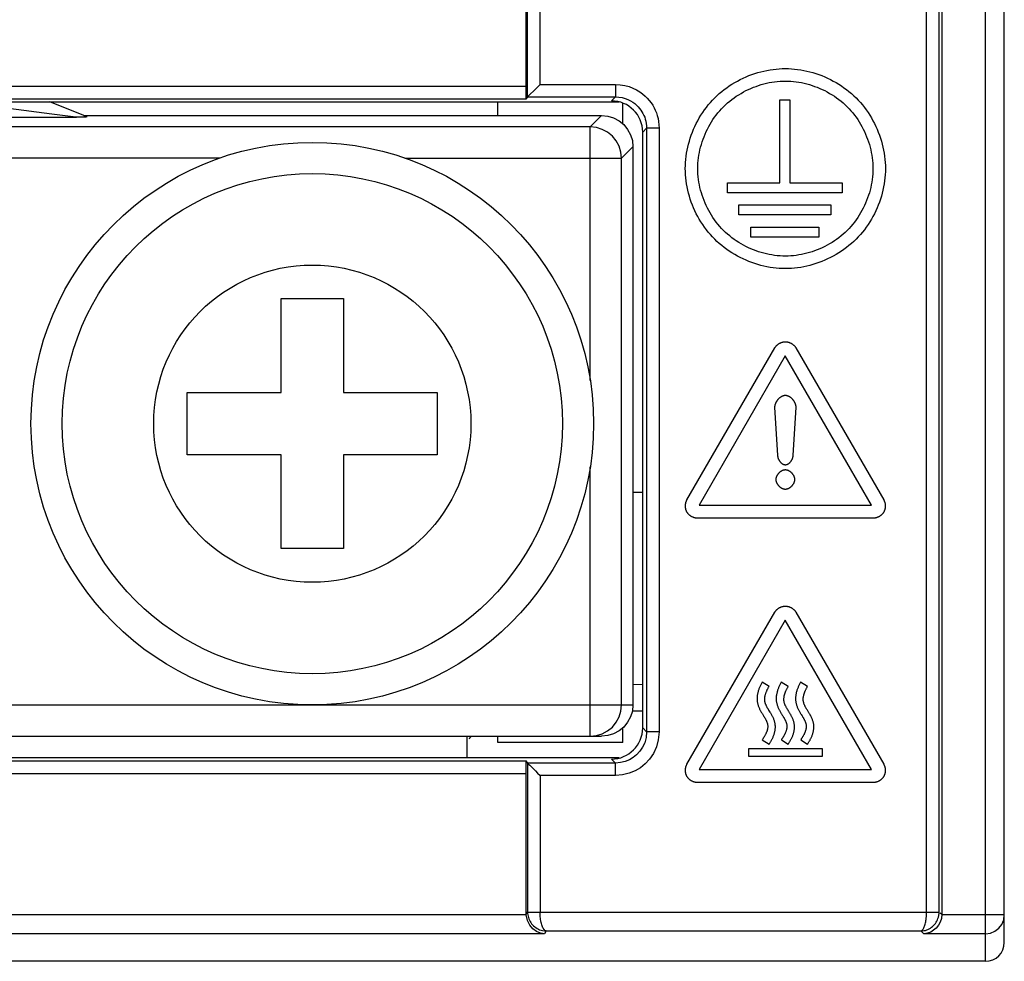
# Model space of a CAD drawing. Header units: millimetres. Extents: x -245 to 2192, y -983 to -162.
# Tile 21 of 48: x 1439 to 1455, y -551 to -536. Entities that reach past the tile are written whole.
import ezdxf

# ---------------------------------------------------------------- set-up
doc = ezdxf.new("R2010")
doc.units = ezdxf.units.MM
doc.header["$LTSCALE"] = 30.734
doc.layers.get('0').update_dxf_attribs({"linetype": 'CONTINUOUS'})
doc.layers.add('00_COMPONENTS', color=7, linetype='CONTINUOUS')
doc.layers.add('3_ALL_AXES', color=7, linetype='CONTINUOUS')

msp = doc.modelspace()

# ---------------------------------------------------------------- linework, layer by layer
at = {"color": 7, "linetype": 'Continuous'}
for p, q in [((1454.595, -551.353), (1454.595, -381.353)), ((1454.895, -551.053), (1454.895, -381.653)), ((1453.653, -550.569), (1453.653, -414.844)), ((1453.853, -550.564), (1453.853, -414.844)), ((1453.895, -414.801), (1453.895, -550.612)), ((1447.269, -537.525), (1447.269, -531.534)), ((1447.468, -537.325), (1447.468, -531.534)), ((1447.247, -537.36), (1447.247, -533.734)), ((1447.247, -537.36), (1428.952, -537.36)), ((1447.286, -537.508), (1447.394, -537.4)), ((1447.468, -537.325), (1448.674, -537.325)), ((1448.674, -537.325), (1448.674, -537.525)), ((1447.242, -537.56), (1428.952, -537.56)), ((1447.269, -537.525), (1447.242, -537.56)), ((1447.269, -537.525), (1448.674, -537.525)), ((1448.61, -537.588), (1448.674, -537.525)), ((1428.997, -537.606), (1448.734, -537.606)), ((1446.795, -537.823), (1446.795, -537.606)), ((1448.795, -537.959), (1448.795, -537.624)), ((1451.305, -537.573), (1451.465, -537.573)), ((1451.305, -538.898), (1451.305, -537.573)), ((1451.465, -537.573), (1451.465, -538.898)), ((1449.11, -538.088), (1449.173, -538.025)), ((1449.373, -538.025), (1449.173, -538.025)), ((1449.173, -538.025), (1449.173, -547.682)), ((1449.373, -538.025), (1449.373, -547.682)), ((1449.11, -547.619), (1449.11, -538.088)), ((1450.468, -538.898), (1451.305, -538.898)), ((1450.468, -539.058), (1450.468, -538.898)), ((1451.465, -538.898), (1452.301, -538.898)), ((1452.301, -538.898), (1452.301, -539.058)), ((1452.301, -539.058), (1450.468, -539.058)), ((1450.65, -539.254), (1452.119, -539.254)), ((1450.65, -539.414), (1450.65, -539.254)), ((1452.119, -539.254), (1452.119, -539.414)), ((1452.119, -539.414), (1450.65, -539.414)), ((1450.84, -539.61), (1451.929, -539.61)), ((1450.84, -539.77), (1450.84, -539.61)), ((1451.929, -539.61), (1451.929, -539.77)), ((1451.929, -539.77), (1450.84, -539.77)), ((1449.819, -543.972), (1451.223, -541.54)), ((1451.392, -541.666), (1450.013, -544.055)), ((1452.772, -544.055), (1451.392, -541.666)), ((1451.562, -541.54), (1452.966, -543.972)), ((1451.273, -543.257), (1451.224, -542.494)), ((1451.561, -542.494), (1451.512, -543.257)), ((1450.013, -544.055), (1452.772, -544.055)), ((1452.797, -544.265), (1449.988, -544.265)), ((1449.819, -548.202), (1451.223, -545.769)), ((1451.392, -545.895), (1450.013, -548.285)), ((1452.772, -548.285), (1451.392, -545.895)), ((1451.562, -545.769), (1452.966, -548.202)), ((1451.133, -546.956), (1451.021, -546.888)), ((1451.439, -546.956), (1451.328, -546.888)), ((1451.749, -546.956), (1451.637, -546.888)), ((1451.449, -547.358), (1451.444, -547.352)), ((1448.795, -547.852), (1448.795, -547.616)), ((1449.173, -547.682), (1449.11, -547.619)), ((1446.795, -547.852), (1446.795, -547.752)), ((1449.373, -547.682), (1449.173, -547.682)), ((1448.795, -547.852), (1446.795, -547.852)), ((1450.806, -547.947), (1451.979, -547.947)), ((1450.806, -548.076), (1450.806, -547.947)), ((1451.023, -547.81), (1451.131, -547.881)), ((1451.329, -547.81), (1451.438, -547.881)), ((1451.639, -547.81), (1451.747, -547.881)), ((1451.979, -547.947), (1451.979, -548.076)), ((1448.734, -548.101), (1428.997, -548.101)), ((1448.674, -548.182), (1448.61, -548.119)), ((1451.979, -548.076), (1450.806, -548.076)), ((1428.952, -548.147), (1447.242, -548.147)), ((1447.242, -548.147), (1447.269, -548.182)), ((1448.674, -548.182), (1447.269, -548.182)), ((1447.269, -548.182), (1447.269, -550.564)), ((1448.674, -548.382), (1448.674, -548.182)), ((1428.952, -548.347), (1447.247, -548.347)), ((1447.247, -550.612), (1447.247, -548.347)), ((1448.674, -548.382), (1447.468, -548.382)), ((1447.468, -548.382), (1447.468, -550.569)), ((1450.013, -548.285), (1452.772, -548.285)), ((1452.797, -548.494), (1449.988, -548.494)), ((1447.247, -550.612), (1411.695, -550.612)), ((1447.269, -550.564), (1447.247, -550.599)), ((1447.269, -550.564), (1447.276, -550.565)), ((1447.468, -550.569), (1453.653, -550.569)), ((1453.844, -550.565), (1453.853, -550.564)), ((1453.87, -550.579), (1453.895, -550.6)), ((1454.895, -550.612), (1453.895, -550.612)), ((1447.54, -550.912), (1411.41, -550.912)), ((1447.566, -550.868), (1447.54, -550.912)), ((1447.566, -550.868), (1453.558, -550.868)), ((1453.558, -550.868), (1453.61, -550.912)), ((1453.665, -550.904), (1453.61, -550.912)), ((1454.595, -550.912), (1453.61, -550.912)), ((1454.595, -551.353), (1402.884, -551.353))]:
    msp.add_line(p, q, dxfattribs=at)
for points in [[(1449.792, -538.672), (1449.793, -538.623), (1449.796, -538.574), (1449.8, -538.524), (1449.805, -538.475), (1449.813, -538.426), (1449.822, -538.377), (1449.832, -538.328), (1449.844, -538.28), (1449.857, -538.231), (1449.872, -538.183), (1449.888, -538.136), (1449.906, -538.089), (1449.925, -538.042), (1449.946, -537.996), (1449.968, -537.95), (1449.991, -537.906), (1450.016, -537.862), (1450.042, -537.818), (1450.07, -537.776), (1450.099, -537.734), (1450.129, -537.693), (1450.16, -537.654), (1450.193, -537.615), (1450.227, -537.578), (1450.262, -537.541), (1450.298, -537.506), (1450.336, -537.472), (1450.374, -537.44), (1450.414, -537.408), (1450.455, -537.378), (1450.496, -537.349), (1450.539, -537.322), (1450.582, -537.296), (1450.626, -537.271), (1450.671, -537.247), (1450.717, -537.225), (1450.763, -537.205), (1450.809, -537.185), (1450.857, -537.168), (1450.904, -537.151), (1450.952, -537.136), (1451, -537.123), (1451.049, -537.111), (1451.098, -537.101), (1451.147, -537.092), (1451.196, -537.085), (1451.245, -537.079), (1451.294, -537.075), (1451.343, -537.073), (1451.392, -537.072)], [(1451.392, -537.072), (1451.442, -537.073), (1451.491, -537.075), (1451.54, -537.079), (1451.589, -537.085), (1451.638, -537.092), (1451.687, -537.101), (1451.736, -537.111), (1451.785, -537.123), (1451.833, -537.136), (1451.881, -537.151), (1451.928, -537.168), (1451.976, -537.185), (1452.022, -537.205), (1452.068, -537.225), (1452.114, -537.247), (1452.159, -537.271), (1452.203, -537.296), (1452.246, -537.322), (1452.289, -537.349), (1452.33, -537.378), (1452.371, -537.408), (1452.41, -537.44), (1452.449, -537.472), (1452.487, -537.506), (1452.523, -537.541), (1452.558, -537.578), (1452.592, -537.615), (1452.625, -537.654), (1452.656, -537.693), (1452.686, -537.734), (1452.715, -537.776), (1452.743, -537.818), (1452.769, -537.862), (1452.794, -537.906), (1452.817, -537.95), (1452.839, -537.996), (1452.86, -538.042), (1452.879, -538.089), (1452.897, -538.136), (1452.913, -538.183), (1452.928, -538.231), (1452.941, -538.28), (1452.953, -538.328), (1452.963, -538.377), (1452.972, -538.426), (1452.979, -538.475), (1452.985, -538.524), (1452.989, -538.574), (1452.992, -538.623), (1452.992, -538.672)], [(1447.394, -537.4), (1447.431, -537.364), (1447.468, -537.325)], [(1448.674, -537.325), (1448.751, -537.33), (1448.824, -537.342), (1448.892, -537.36), (1448.954, -537.384), (1449.011, -537.412), (1449.062, -537.443), (1449.108, -537.476), (1449.149, -537.511), (1449.184, -537.547), (1449.216, -537.584), (1449.245, -537.621), (1449.27, -537.659), (1449.292, -537.698), (1449.311, -537.738), (1449.329, -537.779), (1449.343, -537.823), (1449.356, -537.869), (1449.365, -537.918), (1449.371, -537.97), (1449.373, -538.025)], [(1449.992, -538.672), (1449.993, -538.629), (1449.995, -538.586), (1449.999, -538.543), (1450.004, -538.5), (1450.01, -538.457), (1450.018, -538.414), (1450.027, -538.371), (1450.037, -538.329), (1450.049, -538.286), (1450.062, -538.244), (1450.076, -538.203), (1450.092, -538.162), (1450.109, -538.121), (1450.127, -538.08), (1450.146, -538.041), (1450.167, -538.001), (1450.188, -537.963), (1450.211, -537.925), (1450.235, -537.888), (1450.26, -537.851), (1450.287, -537.816), (1450.314, -537.781), (1450.343, -537.747), (1450.373, -537.714), (1450.403, -537.683), (1450.435, -537.652), (1450.468, -537.622), (1450.502, -537.594), (1450.536, -537.566), (1450.572, -537.54), (1450.608, -537.515), (1450.646, -537.49), (1450.684, -537.468), (1450.722, -537.446), (1450.761, -537.425), (1450.801, -537.406), (1450.841, -537.388), (1450.882, -537.371), (1450.924, -537.356), (1450.965, -537.341), (1451.007, -537.328), (1451.049, -537.317), (1451.092, -537.306), (1451.135, -537.297), (1451.178, -537.289), (1451.221, -537.283), (1451.264, -537.278), (1451.307, -537.275), (1451.35, -537.273), (1451.392, -537.272)], [(1451.392, -537.272), (1451.435, -537.273), (1451.478, -537.275), (1451.521, -537.278), (1451.564, -537.283), (1451.607, -537.289), (1451.65, -537.297), (1451.693, -537.306), (1451.736, -537.317), (1451.778, -537.328), (1451.82, -537.341), (1451.861, -537.356), (1451.903, -537.371), (1451.944, -537.388), (1451.984, -537.406), (1452.024, -537.425), (1452.063, -537.446), (1452.101, -537.468), (1452.139, -537.49), (1452.177, -537.515), (1452.213, -537.54), (1452.249, -537.566), (1452.283, -537.594), (1452.317, -537.622), (1452.35, -537.652), (1452.382, -537.683), (1452.412, -537.714), (1452.442, -537.747), (1452.471, -537.781), (1452.498, -537.816), (1452.525, -537.851), (1452.55, -537.888), (1452.574, -537.925), (1452.597, -537.963), (1452.618, -538.001), (1452.639, -538.041), (1452.658, -538.08), (1452.676, -538.121), (1452.693, -538.162), (1452.709, -538.203), (1452.723, -538.244), (1452.736, -538.286), (1452.748, -538.329), (1452.758, -538.371), (1452.767, -538.414), (1452.775, -538.457), (1452.781, -538.5), (1452.786, -538.543), (1452.79, -538.586), (1452.792, -538.629), (1452.792, -538.672)], [(1447.269, -537.525), (1447.273, -537.52), (1447.286, -537.508)], [(1448.674, -537.525), (1448.729, -537.528), (1448.781, -537.537), (1448.829, -537.55), (1448.874, -537.567), (1448.915, -537.587), (1448.951, -537.609), (1448.984, -537.633), (1449.013, -537.658), (1449.039, -537.683), (1449.061, -537.71), (1449.082, -537.736), (1449.099, -537.763), (1449.115, -537.791), (1449.129, -537.82), (1449.142, -537.849), (1449.152, -537.881), (1449.161, -537.913), (1449.167, -537.948), (1449.172, -537.986), (1449.173, -538.025)], [(1451.392, -540.272), (1451.343, -540.271), (1451.294, -540.269), (1451.245, -540.264), (1451.196, -540.259), (1451.147, -540.252), (1451.098, -540.243), (1451.049, -540.232), (1451, -540.221), (1450.952, -540.207), (1450.904, -540.192), (1450.857, -540.176), (1450.809, -540.158), (1450.763, -540.139), (1450.717, -540.118), (1450.671, -540.096), (1450.626, -540.073), (1450.582, -540.048), (1450.539, -540.022), (1450.496, -539.994), (1450.455, -539.966), (1450.414, -539.935), (1450.374, -539.904), (1450.336, -539.871), (1450.298, -539.837), (1450.262, -539.802), (1450.227, -539.766), (1450.193, -539.728), (1450.16, -539.69), (1450.129, -539.65), (1450.099, -539.609), (1450.07, -539.568), (1450.042, -539.525), (1450.016, -539.482), (1449.991, -539.438), (1449.968, -539.393), (1449.946, -539.348), (1449.925, -539.302), (1449.906, -539.255), (1449.888, -539.208), (1449.872, -539.16), (1449.857, -539.112), (1449.844, -539.064), (1449.832, -539.015), (1449.822, -538.966), (1449.813, -538.917), (1449.805, -538.868), (1449.8, -538.819), (1449.796, -538.77), (1449.793, -538.721), (1449.792, -538.672)], [(1451.392, -540.072), (1451.35, -540.071), (1451.307, -540.069), (1451.264, -540.065), (1451.221, -540.06), (1451.178, -540.054), (1451.135, -540.046), (1451.092, -540.037), (1451.049, -540.027), (1451.007, -540.015), (1450.965, -540.002), (1450.924, -539.988), (1450.882, -539.972), (1450.841, -539.956), (1450.801, -539.938), (1450.761, -539.918), (1450.722, -539.898), (1450.684, -539.876), (1450.646, -539.853), (1450.608, -539.829), (1450.572, -539.804), (1450.536, -539.777), (1450.502, -539.75), (1450.468, -539.721), (1450.435, -539.692), (1450.403, -539.661), (1450.373, -539.629), (1450.343, -539.596), (1450.314, -539.563), (1450.287, -539.528), (1450.26, -539.492), (1450.235, -539.456), (1450.211, -539.419), (1450.188, -539.381), (1450.167, -539.342), (1450.146, -539.303), (1450.127, -539.263), (1450.109, -539.223), (1450.092, -539.182), (1450.076, -539.141), (1450.062, -539.099), (1450.049, -539.057), (1450.037, -539.015), (1450.027, -538.972), (1450.018, -538.93), (1450.01, -538.887), (1450.004, -538.844), (1449.999, -538.801), (1449.995, -538.758), (1449.993, -538.715), (1449.992, -538.672)], [(1452.792, -538.672), (1452.792, -538.715), (1452.79, -538.758), (1452.786, -538.801), (1452.781, -538.844), (1452.775, -538.887), (1452.767, -538.93), (1452.758, -538.972), (1452.748, -539.015), (1452.736, -539.057), (1452.723, -539.099), (1452.709, -539.141), (1452.693, -539.182), (1452.676, -539.223), (1452.658, -539.263), (1452.639, -539.303), (1452.618, -539.342), (1452.597, -539.381), (1452.574, -539.419), (1452.55, -539.456), (1452.525, -539.492), (1452.498, -539.528), (1452.471, -539.563), (1452.442, -539.596), (1452.412, -539.629), (1452.382, -539.661), (1452.35, -539.692), (1452.317, -539.721), (1452.283, -539.75), (1452.249, -539.777), (1452.213, -539.804), (1452.177, -539.829), (1452.139, -539.853), (1452.101, -539.876), (1452.063, -539.898), (1452.024, -539.918), (1451.984, -539.938), (1451.944, -539.956), (1451.903, -539.972), (1451.861, -539.988), (1451.82, -540.002), (1451.778, -540.015), (1451.736, -540.027), (1451.693, -540.037), (1451.65, -540.046), (1451.607, -540.054), (1451.564, -540.06), (1451.521, -540.065), (1451.478, -540.069), (1451.435, -540.071), (1451.392, -540.072)], [(1452.992, -538.672), (1452.992, -538.721), (1452.989, -538.77), (1452.985, -538.819), (1452.979, -538.868), (1452.972, -538.917), (1452.963, -538.966), (1452.953, -539.015), (1452.941, -539.064), (1452.928, -539.112), (1452.913, -539.16), (1452.897, -539.208), (1452.879, -539.255), (1452.86, -539.302), (1452.839, -539.348), (1452.817, -539.393), (1452.794, -539.438), (1452.769, -539.482), (1452.743, -539.525), (1452.715, -539.568), (1452.686, -539.609), (1452.656, -539.65), (1452.625, -539.69), (1452.592, -539.728), (1452.558, -539.766), (1452.523, -539.802), (1452.487, -539.837), (1452.449, -539.871), (1452.41, -539.904), (1452.371, -539.935), (1452.33, -539.966), (1452.289, -539.994), (1452.246, -540.022), (1452.203, -540.048), (1452.159, -540.073), (1452.114, -540.096), (1452.068, -540.118), (1452.022, -540.139), (1451.976, -540.158), (1451.928, -540.176), (1451.881, -540.192), (1451.833, -540.207), (1451.785, -540.221), (1451.736, -540.232), (1451.687, -540.243), (1451.638, -540.252), (1451.589, -540.259), (1451.54, -540.264), (1451.491, -540.269), (1451.442, -540.271), (1451.392, -540.272)], [(1451.223, -541.54), (1451.227, -541.534), (1451.23, -541.529), (1451.234, -541.523), (1451.238, -541.518), (1451.243, -541.513), (1451.247, -541.508), (1451.252, -541.503), (1451.256, -541.498), (1451.261, -541.494), (1451.267, -541.489), (1451.272, -541.485), (1451.277, -541.481), (1451.283, -541.477), (1451.289, -541.473), (1451.295, -541.47), (1451.301, -541.466), (1451.307, -541.463), (1451.313, -541.46), (1451.319, -541.457), (1451.326, -541.455), (1451.332, -541.452), (1451.339, -541.45), (1451.345, -541.448), (1451.352, -541.447), (1451.359, -541.445), (1451.365, -541.444), (1451.372, -541.443), (1451.379, -541.443), (1451.386, -541.442), (1451.392, -541.442), (1451.399, -541.442), (1451.406, -541.443), (1451.413, -541.443), (1451.42, -541.444), (1451.426, -541.445), (1451.433, -541.447), (1451.44, -541.448), (1451.446, -541.45), (1451.453, -541.452), (1451.459, -541.455), (1451.466, -541.457), (1451.472, -541.46), (1451.478, -541.463), (1451.484, -541.466), (1451.49, -541.47), (1451.496, -541.473), (1451.502, -541.477), (1451.508, -541.481), (1451.513, -541.485), (1451.518, -541.489), (1451.524, -541.494), (1451.529, -541.498), (1451.533, -541.503), (1451.538, -541.508), (1451.542, -541.513), (1451.547, -541.518), (1451.551, -541.523), (1451.555, -541.529), (1451.558, -541.534), (1451.562, -541.54)], [(1451.224, -542.494), (1451.224, -542.489), (1451.224, -542.485), (1451.225, -542.48), (1451.225, -542.476), (1451.226, -542.471), (1451.227, -542.466), (1451.227, -542.461), (1451.229, -542.457), (1451.23, -542.452), (1451.231, -542.447), (1451.233, -542.443), (1451.234, -542.438), (1451.236, -542.433), (1451.238, -542.428), (1451.24, -542.424), (1451.242, -542.419), (1451.244, -542.414), (1451.246, -542.41), (1451.248, -542.405), (1451.251, -542.401), (1451.254, -542.396), (1451.256, -542.392), (1451.259, -542.387), (1451.262, -542.383), (1451.265, -542.378), (1451.268, -542.374), (1451.271, -542.37), (1451.274, -542.366), (1451.278, -542.362), (1451.281, -542.358), (1451.284, -542.354), (1451.288, -542.35), (1451.292, -542.347), (1451.295, -542.343), (1451.299, -542.34), (1451.303, -542.336), (1451.307, -542.333), (1451.311, -542.33), (1451.314, -542.327), (1451.319, -542.324), (1451.323, -542.321), (1451.327, -542.319), (1451.331, -542.316), (1451.335, -542.314), (1451.339, -542.312), (1451.344, -542.31), (1451.348, -542.308), (1451.352, -542.306), (1451.357, -542.305), (1451.361, -542.303), (1451.366, -542.302), (1451.37, -542.301), (1451.374, -542.3), (1451.379, -542.299), (1451.383, -542.299), (1451.388, -542.299), (1451.392, -542.298)], [(1451.392, -542.298), (1451.397, -542.299), (1451.402, -542.299), (1451.406, -542.299), (1451.411, -542.3), (1451.415, -542.301), (1451.419, -542.302), (1451.424, -542.303), (1451.428, -542.305), (1451.433, -542.306), (1451.437, -542.308), (1451.441, -542.31), (1451.446, -542.312), (1451.45, -542.314), (1451.454, -542.316), (1451.458, -542.319), (1451.462, -542.321), (1451.466, -542.324), (1451.47, -542.327), (1451.474, -542.33), (1451.478, -542.333), (1451.482, -542.336), (1451.486, -542.34), (1451.49, -542.343), (1451.493, -542.347), (1451.497, -542.35), (1451.501, -542.354), (1451.504, -542.358), (1451.507, -542.362), (1451.511, -542.366), (1451.514, -542.37), (1451.517, -542.374), (1451.52, -542.378), (1451.523, -542.383), (1451.526, -542.387), (1451.529, -542.392), (1451.531, -542.396), (1451.534, -542.401), (1451.536, -542.405), (1451.539, -542.41), (1451.541, -542.414), (1451.543, -542.419), (1451.545, -542.424), (1451.547, -542.428), (1451.549, -542.433), (1451.551, -542.438), (1451.552, -542.443), (1451.554, -542.447), (1451.555, -542.452), (1451.556, -542.457), (1451.557, -542.461), (1451.558, -542.466), (1451.559, -542.471), (1451.56, -542.476), (1451.56, -542.48), (1451.561, -542.485), (1451.561, -542.489), (1451.561, -542.494)], [(1451.392, -543.414), (1451.389, -543.414), (1451.386, -543.413), (1451.383, -543.413), (1451.379, -543.412), (1451.376, -543.412), (1451.373, -543.411), (1451.37, -543.41), (1451.367, -543.409), (1451.363, -543.408), (1451.36, -543.406), (1451.357, -543.405), (1451.354, -543.403), (1451.351, -543.402), (1451.348, -543.4), (1451.345, -543.398), (1451.342, -543.396), (1451.34, -543.394), (1451.337, -543.392), (1451.334, -543.389), (1451.331, -543.387), (1451.329, -543.384), (1451.326, -543.382), (1451.323, -543.379), (1451.321, -543.376), (1451.318, -543.374), (1451.316, -543.371), (1451.314, -543.368), (1451.311, -543.365), (1451.309, -543.362), (1451.307, -543.359), (1451.305, -543.355), (1451.303, -543.352), (1451.301, -543.349), (1451.299, -543.346), (1451.297, -543.342), (1451.295, -543.339), (1451.293, -543.335), (1451.291, -543.332), (1451.29, -543.328), (1451.288, -543.325), (1451.287, -543.321), (1451.285, -543.318), (1451.284, -543.314), (1451.282, -543.31), (1451.281, -543.307), (1451.28, -543.303), (1451.279, -543.3), (1451.278, -543.296), (1451.277, -543.292), (1451.276, -543.289), (1451.276, -543.285), (1451.275, -543.282), (1451.274, -543.278), (1451.274, -543.275), (1451.273, -543.271), (1451.273, -543.268), (1451.273, -543.264), (1451.273, -543.261), (1451.273, -543.257)], [(1451.512, -543.257), (1451.512, -543.261), (1451.512, -543.264), (1451.512, -543.268), (1451.512, -543.271), (1451.511, -543.275), (1451.511, -543.278), (1451.51, -543.282), (1451.509, -543.285), (1451.509, -543.289), (1451.508, -543.292), (1451.507, -543.296), (1451.506, -543.3), (1451.505, -543.303), (1451.504, -543.307), (1451.502, -543.31), (1451.501, -543.314), (1451.5, -543.318), (1451.498, -543.321), (1451.497, -543.325), (1451.495, -543.328), (1451.494, -543.332), (1451.492, -543.335), (1451.49, -543.339), (1451.488, -543.342), (1451.486, -543.346), (1451.484, -543.349), (1451.482, -543.352), (1451.48, -543.355), (1451.478, -543.359), (1451.476, -543.362), (1451.474, -543.365), (1451.471, -543.368), (1451.469, -543.371), (1451.466, -543.374), (1451.464, -543.376), (1451.461, -543.379), (1451.459, -543.382), (1451.456, -543.384), (1451.454, -543.387), (1451.451, -543.389), (1451.448, -543.392), (1451.445, -543.394), (1451.443, -543.396), (1451.44, -543.398), (1451.437, -543.4), (1451.434, -543.402), (1451.431, -543.403), (1451.428, -543.405), (1451.425, -543.406), (1451.422, -543.408), (1451.418, -543.409), (1451.415, -543.41), (1451.412, -543.411), (1451.409, -543.412), (1451.406, -543.412), (1451.402, -543.413), (1451.399, -543.413), (1451.396, -543.414), (1451.392, -543.414)], [(1451.392, -543.493), (1451.388, -543.493), (1451.384, -543.493), (1451.38, -543.494), (1451.376, -543.494), (1451.372, -543.495), (1451.368, -543.496), (1451.364, -543.497), (1451.36, -543.498), (1451.356, -543.499), (1451.352, -543.501), (1451.348, -543.502), (1451.344, -543.504), (1451.34, -543.506), (1451.336, -543.508), (1451.332, -543.51), (1451.328, -543.512), (1451.325, -543.514), (1451.321, -543.517), (1451.317, -543.519), (1451.313, -543.522), (1451.31, -543.524), (1451.306, -543.527), (1451.303, -543.53), (1451.299, -543.533), (1451.296, -543.536), (1451.292, -543.539), (1451.289, -543.542), (1451.286, -543.546), (1451.283, -543.549), (1451.28, -543.552), (1451.277, -543.556), (1451.274, -543.559), (1451.271, -543.563), (1451.268, -543.567), (1451.266, -543.57), (1451.263, -543.574), (1451.261, -543.578), (1451.259, -543.582), (1451.256, -543.586), (1451.254, -543.589), (1451.252, -543.593), (1451.251, -543.597), (1451.249, -543.601), (1451.247, -543.605), (1451.246, -543.609), (1451.245, -543.613), (1451.244, -543.617), (1451.243, -543.621), (1451.242, -543.626), (1451.241, -543.63), (1451.24, -543.634), (1451.24, -543.638), (1451.24, -543.642), (1451.24, -543.646)], [(1451.545, -543.646), (1451.545, -543.642), (1451.545, -543.638), (1451.545, -543.634), (1451.544, -543.63), (1451.543, -543.626), (1451.542, -543.621), (1451.541, -543.617), (1451.54, -543.613), (1451.539, -543.609), (1451.538, -543.605), (1451.536, -543.601), (1451.534, -543.597), (1451.532, -543.593), (1451.531, -543.589), (1451.529, -543.586), (1451.526, -543.582), (1451.524, -543.578), (1451.522, -543.574), (1451.519, -543.57), (1451.517, -543.567), (1451.514, -543.563), (1451.511, -543.559), (1451.508, -543.556), (1451.505, -543.552), (1451.502, -543.549), (1451.499, -543.546), (1451.496, -543.542), (1451.493, -543.539), (1451.489, -543.536), (1451.486, -543.533), (1451.482, -543.53), (1451.479, -543.527), (1451.475, -543.524), (1451.472, -543.522), (1451.468, -543.519), (1451.464, -543.517), (1451.46, -543.514), (1451.456, -543.512), (1451.453, -543.51), (1451.449, -543.508), (1451.445, -543.506), (1451.441, -543.504), (1451.437, -543.502), (1451.433, -543.501), (1451.429, -543.499), (1451.425, -543.498), (1451.421, -543.497), (1451.417, -543.496), (1451.413, -543.495), (1451.409, -543.494), (1451.405, -543.494), (1451.401, -543.493), (1451.396, -543.493), (1451.392, -543.493)], [(1451.24, -543.646), (1451.24, -543.65), (1451.24, -543.654), (1451.24, -543.658), (1451.241, -543.662), (1451.242, -543.666), (1451.243, -543.67), (1451.244, -543.674), (1451.245, -543.678), (1451.246, -543.682), (1451.247, -543.686), (1451.249, -543.69), (1451.251, -543.694), (1451.252, -543.698), (1451.254, -543.702), (1451.256, -543.706), (1451.259, -543.71), (1451.261, -543.714), (1451.263, -543.717), (1451.266, -543.721), (1451.268, -543.725), (1451.271, -543.728), (1451.274, -543.732), (1451.277, -543.736), (1451.28, -543.739), (1451.283, -543.742), (1451.286, -543.746), (1451.289, -543.749), (1451.292, -543.752), (1451.296, -543.755), (1451.299, -543.758), (1451.303, -543.761), (1451.306, -543.764), (1451.31, -543.767), (1451.313, -543.77), (1451.317, -543.772), (1451.321, -543.775), (1451.325, -543.777), (1451.328, -543.78), (1451.332, -543.782), (1451.336, -543.784), (1451.34, -543.786), (1451.344, -543.788), (1451.348, -543.789), (1451.352, -543.791), (1451.356, -543.792), (1451.36, -543.793), (1451.364, -543.795), (1451.368, -543.796), (1451.372, -543.796), (1451.376, -543.797), (1451.38, -543.798), (1451.384, -543.798), (1451.388, -543.798), (1451.392, -543.798)], [(1451.392, -543.798), (1451.396, -543.798), (1451.401, -543.798), (1451.405, -543.798), (1451.409, -543.797), (1451.413, -543.796), (1451.417, -543.796), (1451.421, -543.795), (1451.425, -543.793), (1451.429, -543.792), (1451.433, -543.791), (1451.437, -543.789), (1451.441, -543.788), (1451.445, -543.786), (1451.449, -543.784), (1451.453, -543.782), (1451.456, -543.78), (1451.46, -543.777), (1451.464, -543.775), (1451.468, -543.772), (1451.472, -543.77), (1451.475, -543.767), (1451.479, -543.764), (1451.482, -543.761), (1451.486, -543.758), (1451.489, -543.755), (1451.493, -543.752), (1451.496, -543.749), (1451.499, -543.746), (1451.502, -543.742), (1451.505, -543.739), (1451.508, -543.736), (1451.511, -543.732), (1451.514, -543.728), (1451.517, -543.725), (1451.519, -543.721), (1451.522, -543.717), (1451.524, -543.714), (1451.526, -543.71), (1451.529, -543.706), (1451.531, -543.702), (1451.532, -543.698), (1451.534, -543.694), (1451.536, -543.69), (1451.538, -543.686), (1451.539, -543.682), (1451.54, -543.678), (1451.541, -543.674), (1451.542, -543.67), (1451.543, -543.666), (1451.544, -543.662), (1451.545, -543.658), (1451.545, -543.654), (1451.545, -543.65), (1451.545, -543.646)], [(1449.988, -544.265), (1449.982, -544.265), (1449.975, -544.264), (1449.968, -544.264), (1449.962, -544.263), (1449.955, -544.262), (1449.949, -544.26), (1449.942, -544.259), (1449.936, -544.257), (1449.929, -544.255), (1449.923, -544.253), (1449.917, -544.25), (1449.91, -544.248), (1449.904, -544.245), (1449.898, -544.242), (1449.892, -544.238), (1449.886, -544.235), (1449.88, -544.231), (1449.875, -544.227), (1449.869, -544.223), (1449.864, -544.219), (1449.858, -544.214), (1449.853, -544.21), (1449.848, -544.205), (1449.843, -544.2), (1449.839, -544.195), (1449.834, -544.19), (1449.83, -544.184), (1449.826, -544.179), (1449.823, -544.173), (1449.819, -544.167), (1449.816, -544.161), (1449.813, -544.155), (1449.81, -544.149), (1449.807, -544.143), (1449.805, -544.136), (1449.803, -544.13), (1449.801, -544.123), (1449.799, -544.116), (1449.798, -544.11), (1449.797, -544.103), (1449.796, -544.096), (1449.795, -544.089), (1449.794, -544.082), (1449.794, -544.076), (1449.794, -544.069), (1449.794, -544.062), (1449.795, -544.055), (1449.795, -544.048), (1449.796, -544.041), (1449.797, -544.035), (1449.798, -544.028), (1449.8, -544.021), (1449.801, -544.015), (1449.803, -544.008), (1449.805, -544.002), (1449.808, -543.996), (1449.81, -543.99), (1449.813, -543.984), (1449.816, -543.978), (1449.819, -543.972)], [(1452.966, -543.972), (1452.969, -543.978), (1452.972, -543.984), (1452.975, -543.99), (1452.977, -543.996), (1452.98, -544.002), (1452.982, -544.008), (1452.984, -544.015), (1452.985, -544.021), (1452.987, -544.028), (1452.988, -544.035), (1452.989, -544.041), (1452.99, -544.048), (1452.99, -544.055), (1452.991, -544.062), (1452.991, -544.069), (1452.991, -544.076), (1452.991, -544.082), (1452.99, -544.089), (1452.989, -544.096), (1452.988, -544.103), (1452.987, -544.11), (1452.986, -544.116), (1452.984, -544.123), (1452.982, -544.13), (1452.98, -544.136), (1452.978, -544.143), (1452.975, -544.149), (1452.972, -544.155), (1452.969, -544.161), (1452.966, -544.167), (1452.962, -544.173), (1452.959, -544.179), (1452.955, -544.184), (1452.951, -544.19), (1452.946, -544.195), (1452.942, -544.2), (1452.937, -544.205), (1452.932, -544.21), (1452.927, -544.214), (1452.921, -544.219), (1452.916, -544.223), (1452.91, -544.227), (1452.905, -544.231), (1452.899, -544.235), (1452.893, -544.238), (1452.887, -544.242), (1452.881, -544.245), (1452.875, -544.248), (1452.868, -544.25), (1452.862, -544.253), (1452.856, -544.255), (1452.849, -544.257), (1452.843, -544.259), (1452.836, -544.26), (1452.83, -544.262), (1452.823, -544.263), (1452.817, -544.264), (1452.81, -544.264), (1452.804, -544.265), (1452.797, -544.265)], [(1451.223, -545.769), (1451.227, -545.763), (1451.23, -545.758), (1451.234, -545.753), (1451.238, -545.747), (1451.243, -545.742), (1451.247, -545.737), (1451.252, -545.732), (1451.256, -545.728), (1451.261, -545.723), (1451.267, -545.719), (1451.272, -545.714), (1451.277, -545.71), (1451.283, -545.706), (1451.289, -545.703), (1451.295, -545.699), (1451.301, -545.696), (1451.307, -545.693), (1451.313, -545.69), (1451.319, -545.687), (1451.326, -545.684), (1451.332, -545.682), (1451.339, -545.68), (1451.345, -545.678), (1451.352, -545.676), (1451.359, -545.675), (1451.365, -545.674), (1451.372, -545.673), (1451.379, -545.672), (1451.386, -545.672), (1451.392, -545.671), (1451.399, -545.672), (1451.406, -545.672), (1451.413, -545.673), (1451.42, -545.674), (1451.426, -545.675), (1451.433, -545.676), (1451.44, -545.678), (1451.446, -545.68), (1451.453, -545.682), (1451.459, -545.684), (1451.466, -545.687), (1451.472, -545.69), (1451.478, -545.693), (1451.484, -545.696), (1451.49, -545.699), (1451.496, -545.703), (1451.502, -545.706), (1451.508, -545.71), (1451.513, -545.714), (1451.518, -545.719), (1451.524, -545.723), (1451.529, -545.728), (1451.533, -545.732), (1451.538, -545.737), (1451.542, -545.742), (1451.547, -545.747), (1451.551, -545.753), (1451.555, -545.758), (1451.558, -545.763), (1451.562, -545.769)], [(1451.021, -546.888), (1451.016, -546.898), (1451.01, -546.908), (1451.004, -546.919), (1450.999, -546.929), (1450.993, -546.94), (1450.988, -546.951), (1450.983, -546.961), (1450.979, -546.972), (1450.974, -546.983), (1450.97, -546.995), (1450.966, -547.006), (1450.962, -547.017), (1450.959, -547.029), (1450.955, -547.04), (1450.952, -547.052), (1450.95, -547.063), (1450.947, -547.075), (1450.945, -547.086), (1450.943, -547.098), (1450.942, -547.11), (1450.941, -547.121), (1450.94, -547.133), (1450.939, -547.145), (1450.939, -547.156), (1450.94, -547.168), (1450.941, -547.179), (1450.942, -547.191), (1450.943, -547.202), (1450.945, -547.213), (1450.947, -547.224), (1450.95, -547.235), (1450.953, -547.245), (1450.956, -547.256), (1450.96, -547.267), (1450.964, -547.277), (1450.968, -547.287), (1450.972, -547.298), (1450.977, -547.308), (1450.981, -547.318), (1450.986, -547.328), (1450.992, -547.338), (1450.997, -547.348), (1451.002, -547.358), (1451.008, -547.368), (1451.014, -547.378), (1451.02, -547.387), (1451.025, -547.397), (1451.031, -547.406), (1451.045, -547.429)], [(1451.148, -547.368), (1451.129, -547.338), (1451.125, -547.331), (1451.121, -547.324), (1451.117, -547.317), (1451.112, -547.31), (1451.108, -547.303), (1451.104, -547.296), (1451.1, -547.289), (1451.096, -547.282), (1451.093, -547.274), (1451.089, -547.267), (1451.086, -547.26), (1451.083, -547.252), (1451.08, -547.245), (1451.077, -547.238), (1451.074, -547.23), (1451.072, -547.222), (1451.07, -547.215), (1451.068, -547.207), (1451.066, -547.2), (1451.065, -547.192), (1451.064, -547.184), (1451.063, -547.176), (1451.063, -547.168), (1451.063, -547.16), (1451.063, -547.152), (1451.063, -547.143), (1451.064, -547.135), (1451.065, -547.127), (1451.066, -547.119), (1451.068, -547.111), (1451.07, -547.103), (1451.072, -547.095), (1451.074, -547.086), (1451.076, -547.078), (1451.079, -547.07), (1451.081, -547.062), (1451.084, -547.054), (1451.087, -547.046), (1451.09, -547.038), (1451.094, -547.03), (1451.097, -547.023), (1451.101, -547.015), (1451.104, -547.007), (1451.108, -547), (1451.112, -546.992), (1451.116, -546.985), (1451.12, -546.977), (1451.124, -546.97), (1451.128, -546.963), (1451.133, -546.956)], [(1451.328, -546.888), (1451.322, -546.898), (1451.316, -546.908), (1451.311, -546.919), (1451.305, -546.929), (1451.3, -546.94), (1451.295, -546.951), (1451.29, -546.961), (1451.285, -546.972), (1451.281, -546.983), (1451.276, -546.995), (1451.272, -547.006), (1451.268, -547.017), (1451.265, -547.029), (1451.262, -547.04), (1451.259, -547.052), (1451.256, -547.063), (1451.254, -547.075), (1451.251, -547.086), (1451.25, -547.098), (1451.248, -547.11), (1451.247, -547.121), (1451.246, -547.133), (1451.246, -547.145), (1451.246, -547.156), (1451.246, -547.168), (1451.247, -547.179), (1451.248, -547.191), (1451.25, -547.202), (1451.251, -547.213), (1451.254, -547.224), (1451.256, -547.235), (1451.259, -547.245), (1451.263, -547.256), (1451.266, -547.267), (1451.27, -547.277), (1451.274, -547.287), (1451.278, -547.298), (1451.283, -547.308), (1451.288, -547.318), (1451.293, -547.328), (1451.298, -547.338), (1451.303, -547.348), (1451.309, -547.358), (1451.314, -547.368), (1451.32, -547.378), (1451.326, -547.387), (1451.332, -547.397), (1451.338, -547.406), (1451.344, -547.416)], [(1451.444, -547.352), (1451.436, -547.338), (1451.432, -547.331), (1451.427, -547.324), (1451.423, -547.317), (1451.419, -547.31), (1451.415, -547.303), (1451.411, -547.296), (1451.407, -547.289), (1451.403, -547.282), (1451.399, -547.274), (1451.396, -547.267), (1451.392, -547.26), (1451.389, -547.252), (1451.386, -547.245), (1451.383, -547.238), (1451.381, -547.23), (1451.378, -547.222), (1451.376, -547.215), (1451.374, -547.207), (1451.373, -547.2), (1451.371, -547.192), (1451.37, -547.184), (1451.37, -547.176), (1451.369, -547.168), (1451.369, -547.16), (1451.369, -547.152), (1451.37, -547.143), (1451.371, -547.135), (1451.372, -547.127), (1451.373, -547.119), (1451.374, -547.111), (1451.376, -547.103), (1451.378, -547.095), (1451.38, -547.086), (1451.382, -547.078), (1451.385, -547.07), (1451.388, -547.062), (1451.39, -547.054), (1451.394, -547.046), (1451.397, -547.038), (1451.4, -547.03), (1451.403, -547.023), (1451.407, -547.015), (1451.411, -547.007), (1451.415, -547), (1451.418, -546.992), (1451.422, -546.985), (1451.426, -546.977), (1451.431, -546.97), (1451.435, -546.963), (1451.439, -546.956)], [(1451.637, -546.888), (1451.632, -546.898), (1451.626, -546.908), (1451.62, -546.919), (1451.615, -546.929), (1451.609, -546.94), (1451.604, -546.951), (1451.599, -546.961), (1451.595, -546.972), (1451.59, -546.983), (1451.586, -546.995), (1451.582, -547.006), (1451.578, -547.017), (1451.575, -547.029), (1451.571, -547.04), (1451.568, -547.052), (1451.566, -547.063), (1451.563, -547.075), (1451.561, -547.086), (1451.559, -547.098), (1451.558, -547.11), (1451.557, -547.121), (1451.556, -547.133), (1451.555, -547.145), (1451.555, -547.156), (1451.556, -547.168), (1451.557, -547.179), (1451.558, -547.191), (1451.559, -547.202), (1451.561, -547.213), (1451.563, -547.224), (1451.566, -547.235), (1451.569, -547.245), (1451.572, -547.256), (1451.576, -547.267), (1451.58, -547.277), (1451.584, -547.287), (1451.588, -547.298), (1451.593, -547.308), (1451.597, -547.318), (1451.602, -547.328), (1451.608, -547.338), (1451.613, -547.348), (1451.618, -547.358), (1451.624, -547.368), (1451.63, -547.378), (1451.636, -547.387), (1451.641, -547.397), (1451.647, -547.406), (1451.661, -547.429)], [(1451.764, -547.368), (1451.745, -547.338), (1451.741, -547.331), (1451.737, -547.324), (1451.733, -547.317), (1451.728, -547.31), (1451.724, -547.303), (1451.72, -547.296), (1451.716, -547.289), (1451.712, -547.282), (1451.709, -547.274), (1451.705, -547.267), (1451.702, -547.26), (1451.699, -547.252), (1451.696, -547.245), (1451.693, -547.238), (1451.69, -547.23), (1451.688, -547.222), (1451.686, -547.215), (1451.684, -547.207), (1451.682, -547.2), (1451.681, -547.192), (1451.68, -547.184), (1451.679, -547.176), (1451.679, -547.168), (1451.679, -547.16), (1451.679, -547.152), (1451.679, -547.143), (1451.68, -547.135), (1451.681, -547.127), (1451.682, -547.119), (1451.684, -547.111), (1451.686, -547.103), (1451.688, -547.095), (1451.69, -547.086), (1451.692, -547.078), (1451.695, -547.07), (1451.697, -547.062), (1451.7, -547.054), (1451.703, -547.046), (1451.706, -547.038), (1451.71, -547.03), (1451.713, -547.023), (1451.717, -547.015), (1451.72, -547.007), (1451.724, -547), (1451.728, -546.992), (1451.732, -546.985), (1451.736, -546.977), (1451.74, -546.97), (1451.744, -546.963), (1451.749, -546.956)], [(1451.045, -547.429), (1451.049, -547.435), (1451.053, -547.441), (1451.057, -547.448), (1451.061, -547.454), (1451.065, -547.461), (1451.069, -547.468), (1451.073, -547.474), (1451.076, -547.481), (1451.08, -547.488), (1451.083, -547.495), (1451.087, -547.501), (1451.09, -547.508), (1451.093, -547.515), (1451.096, -547.522), (1451.098, -547.529), (1451.101, -547.536), (1451.103, -547.543), (1451.105, -547.55), (1451.106, -547.557), (1451.108, -547.564), (1451.109, -547.572), (1451.11, -547.579), (1451.11, -547.586), (1451.111, -547.593), (1451.111, -547.6), (1451.11, -547.608), (1451.11, -547.615), (1451.109, -547.622), (1451.108, -547.63), (1451.106, -547.637), (1451.105, -547.644), (1451.103, -547.652), (1451.101, -547.659), (1451.099, -547.666), (1451.096, -547.673), (1451.094, -547.681), (1451.091, -547.688), (1451.088, -547.695), (1451.085, -547.702), (1451.082, -547.709), (1451.078, -547.716), (1451.075, -547.723), (1451.071, -547.73), (1451.068, -547.737), (1451.064, -547.744), (1451.06, -547.751), (1451.056, -547.758), (1451.052, -547.765), (1451.048, -547.771), (1451.044, -547.778), (1451.04, -547.784), (1451.035, -547.791), (1451.031, -547.797), (1451.027, -547.804), (1451.023, -547.81)], [(1451.131, -547.881), (1451.137, -547.872), (1451.143, -547.863), (1451.149, -547.854), (1451.154, -547.845), (1451.16, -547.836), (1451.165, -547.826), (1451.171, -547.816), (1451.176, -547.807), (1451.181, -547.797), (1451.186, -547.787), (1451.19, -547.777), (1451.195, -547.767), (1451.199, -547.757), (1451.203, -547.747), (1451.207, -547.736), (1451.211, -547.726), (1451.214, -547.716), (1451.217, -547.705), (1451.22, -547.695), (1451.223, -547.684), (1451.225, -547.674), (1451.227, -547.663), (1451.229, -547.653), (1451.231, -547.642), (1451.232, -547.631), (1451.233, -547.621), (1451.233, -547.61), (1451.233, -547.6), (1451.233, -547.589), (1451.232, -547.579), (1451.231, -547.569), (1451.23, -547.558), (1451.228, -547.547), (1451.226, -547.537), (1451.223, -547.526), (1451.22, -547.516), (1451.217, -547.505), (1451.213, -547.495), (1451.21, -547.485), (1451.206, -547.475), (1451.201, -547.465), (1451.197, -547.454), (1451.192, -547.444), (1451.187, -547.435), (1451.182, -547.425), (1451.176, -547.415), (1451.171, -547.405), (1451.165, -547.396), (1451.16, -547.386), (1451.154, -547.377), (1451.148, -547.368)], [(1451.344, -547.416), (1451.352, -547.429), (1451.356, -547.435), (1451.36, -547.441), (1451.364, -547.448), (1451.368, -547.454), (1451.372, -547.461), (1451.375, -547.468), (1451.379, -547.474), (1451.383, -547.481), (1451.386, -547.488), (1451.39, -547.495), (1451.393, -547.501), (1451.396, -547.508), (1451.399, -547.515), (1451.402, -547.522), (1451.405, -547.529), (1451.407, -547.536), (1451.409, -547.543), (1451.411, -547.55), (1451.413, -547.557), (1451.414, -547.564), (1451.415, -547.572), (1451.416, -547.579), (1451.417, -547.586), (1451.417, -547.593), (1451.417, -547.6), (1451.417, -547.608), (1451.416, -547.615), (1451.415, -547.622), (1451.414, -547.63), (1451.413, -547.637), (1451.411, -547.644), (1451.409, -547.652), (1451.407, -547.659), (1451.405, -547.666), (1451.403, -547.673), (1451.4, -547.681), (1451.397, -547.688), (1451.394, -547.695), (1451.391, -547.702), (1451.388, -547.709), (1451.385, -547.716), (1451.381, -547.723), (1451.378, -547.73), (1451.374, -547.737), (1451.37, -547.744), (1451.366, -547.751), (1451.362, -547.758), (1451.358, -547.765), (1451.354, -547.771), (1451.35, -547.778), (1451.346, -547.784), (1451.342, -547.791), (1451.338, -547.797), (1451.333, -547.804), (1451.329, -547.81)], [(1451.438, -547.881), (1451.444, -547.872), (1451.45, -547.863), (1451.455, -547.854), (1451.461, -547.845), (1451.466, -547.836), (1451.472, -547.826), (1451.477, -547.816), (1451.482, -547.807), (1451.487, -547.797), (1451.492, -547.787), (1451.497, -547.777), (1451.501, -547.767), (1451.506, -547.757), (1451.51, -547.747), (1451.514, -547.736), (1451.517, -547.726), (1451.521, -547.716), (1451.524, -547.705), (1451.527, -547.695), (1451.529, -547.684), (1451.532, -547.674), (1451.534, -547.663), (1451.536, -547.653), (1451.537, -547.642), (1451.538, -547.631), (1451.539, -547.621), (1451.539, -547.61), (1451.54, -547.6), (1451.539, -547.589), (1451.539, -547.579), (1451.538, -547.569), (1451.536, -547.558), (1451.534, -547.547), (1451.532, -547.537), (1451.53, -547.526), (1451.527, -547.516), (1451.523, -547.505), (1451.52, -547.495), (1451.516, -547.485), (1451.512, -547.475), (1451.508, -547.465), (1451.503, -547.454), (1451.498, -547.444), (1451.493, -547.435), (1451.488, -547.425), (1451.483, -547.415), (1451.477, -547.405), (1451.472, -547.396), (1451.466, -547.386), (1451.46, -547.377), (1451.455, -547.368), (1451.449, -547.358)], [(1451.661, -547.429), (1451.665, -547.435), (1451.669, -547.441), (1451.673, -547.448), (1451.677, -547.454), (1451.681, -547.461), (1451.685, -547.468), (1451.689, -547.474), (1451.692, -547.481), (1451.696, -547.488), (1451.699, -547.495), (1451.703, -547.501), (1451.706, -547.508), (1451.709, -547.515), (1451.712, -547.522), (1451.714, -547.529), (1451.717, -547.536), (1451.719, -547.543), (1451.721, -547.55), (1451.722, -547.557), (1451.724, -547.564), (1451.725, -547.572), (1451.726, -547.579), (1451.726, -547.586), (1451.727, -547.593), (1451.727, -547.6), (1451.726, -547.608), (1451.726, -547.615), (1451.725, -547.622), (1451.724, -547.63), (1451.722, -547.637), (1451.721, -547.644), (1451.719, -547.652), (1451.717, -547.659), (1451.715, -547.666), (1451.712, -547.673), (1451.71, -547.681), (1451.707, -547.688), (1451.704, -547.695), (1451.701, -547.702), (1451.698, -547.709), (1451.694, -547.716), (1451.691, -547.723), (1451.687, -547.73), (1451.684, -547.737), (1451.68, -547.744), (1451.676, -547.751), (1451.672, -547.758), (1451.668, -547.765), (1451.664, -547.771), (1451.66, -547.778), (1451.656, -547.784), (1451.651, -547.791), (1451.647, -547.797), (1451.643, -547.804), (1451.639, -547.81)], [(1451.747, -547.881), (1451.753, -547.872), (1451.759, -547.863), (1451.765, -547.854), (1451.77, -547.845), (1451.776, -547.836), (1451.781, -547.826), (1451.787, -547.816), (1451.792, -547.807), (1451.797, -547.797), (1451.802, -547.787), (1451.806, -547.777), (1451.811, -547.767), (1451.815, -547.757), (1451.819, -547.747), (1451.823, -547.736), (1451.827, -547.726), (1451.83, -547.716), (1451.833, -547.705), (1451.836, -547.695), (1451.839, -547.684), (1451.841, -547.674), (1451.843, -547.663), (1451.845, -547.653), (1451.847, -547.642), (1451.848, -547.631), (1451.849, -547.621), (1451.849, -547.61), (1451.849, -547.6), (1451.849, -547.589), (1451.848, -547.579), (1451.847, -547.569), (1451.846, -547.558), (1451.844, -547.547), (1451.842, -547.537), (1451.839, -547.526), (1451.836, -547.516), (1451.833, -547.505), (1451.829, -547.495), (1451.826, -547.485), (1451.822, -547.475), (1451.817, -547.465), (1451.813, -547.454), (1451.808, -547.444), (1451.803, -547.435), (1451.798, -547.425), (1451.792, -547.415), (1451.787, -547.405), (1451.781, -547.396), (1451.776, -547.386), (1451.77, -547.377), (1451.764, -547.368)], [(1449.173, -547.682), (1449.165, -547.772), (1449.142, -547.856), (1449.108, -547.93), (1449.064, -547.994), (1449.014, -548.048), (1448.959, -548.092), (1448.898, -548.128), (1448.831, -548.156), (1448.756, -548.175), (1448.674, -548.182)], [(1449.373, -547.682), (1449.36, -547.81), (1449.33, -547.925), (1449.281, -548.028), (1449.22, -548.119), (1449.151, -548.194), (1449.073, -548.256), (1448.988, -548.307), (1448.895, -548.346), (1448.789, -548.37), (1448.674, -548.382)], [(1447.269, -548.182), (1447.274, -548.187), (1447.286, -548.199), (1447.305, -548.218), (1447.393, -548.306)], [(1449.988, -548.494), (1449.982, -548.494), (1449.975, -548.494), (1449.968, -548.493), (1449.962, -548.492), (1449.955, -548.491), (1449.949, -548.49), (1449.942, -548.488), (1449.936, -548.486), (1449.929, -548.484), (1449.923, -548.482), (1449.917, -548.48), (1449.91, -548.477), (1449.904, -548.474), (1449.898, -548.471), (1449.892, -548.468), (1449.886, -548.464), (1449.88, -548.46), (1449.875, -548.457), (1449.869, -548.453), (1449.864, -548.448), (1449.858, -548.444), (1449.853, -548.439), (1449.848, -548.435), (1449.843, -548.43), (1449.839, -548.424), (1449.834, -548.419), (1449.83, -548.414), (1449.826, -548.408), (1449.823, -548.403), (1449.819, -548.397), (1449.816, -548.391), (1449.813, -548.385), (1449.81, -548.378), (1449.807, -548.372), (1449.805, -548.366), (1449.803, -548.359), (1449.801, -548.353), (1449.799, -548.346), (1449.798, -548.339), (1449.797, -548.332), (1449.796, -548.326), (1449.795, -548.319), (1449.794, -548.312), (1449.794, -548.305), (1449.794, -548.298), (1449.794, -548.291), (1449.795, -548.284), (1449.795, -548.278), (1449.796, -548.271), (1449.797, -548.264), (1449.798, -548.257), (1449.8, -548.251), (1449.801, -548.244), (1449.803, -548.238), (1449.805, -548.232), (1449.808, -548.225), (1449.81, -548.219), (1449.813, -548.213), (1449.816, -548.207), (1449.819, -548.202)], [(1452.966, -548.202), (1452.969, -548.207), (1452.972, -548.213), (1452.975, -548.219), (1452.977, -548.225), (1452.98, -548.232), (1452.982, -548.238), (1452.984, -548.244), (1452.985, -548.251), (1452.987, -548.257), (1452.988, -548.264), (1452.989, -548.271), (1452.99, -548.278), (1452.99, -548.284), (1452.991, -548.291), (1452.991, -548.298), (1452.991, -548.305), (1452.991, -548.312), (1452.99, -548.319), (1452.989, -548.326), (1452.988, -548.332), (1452.987, -548.339), (1452.986, -548.346), (1452.984, -548.353), (1452.982, -548.359), (1452.98, -548.366), (1452.978, -548.372), (1452.975, -548.378), (1452.972, -548.385), (1452.969, -548.391), (1452.966, -548.397), (1452.962, -548.403), (1452.959, -548.408), (1452.955, -548.414), (1452.951, -548.419), (1452.946, -548.424), (1452.942, -548.43), (1452.937, -548.435), (1452.932, -548.439), (1452.927, -548.444), (1452.921, -548.448), (1452.916, -548.453), (1452.91, -548.457), (1452.905, -548.46), (1452.899, -548.464), (1452.893, -548.468), (1452.887, -548.471), (1452.881, -548.474), (1452.875, -548.477), (1452.868, -548.48), (1452.862, -548.482), (1452.856, -548.484), (1452.849, -548.486), (1452.843, -548.488), (1452.836, -548.49), (1452.83, -548.491), (1452.823, -548.492), (1452.817, -548.493), (1452.81, -548.494), (1452.804, -548.494), (1452.797, -548.494)], [(1447.393, -548.306), (1447.429, -548.343), (1447.468, -548.382)], [(1447.54, -550.912), (1447.474, -550.902), (1447.413, -550.876), (1447.353, -550.835), (1447.303, -550.777), (1447.269, -550.702), (1447.247, -550.612)], [(1447.269, -550.564), (1447.269, -550.587), (1447.272, -550.61), (1447.276, -550.631), (1447.282, -550.653), (1447.289, -550.674), (1447.298, -550.695), (1447.309, -550.715), (1447.321, -550.734), (1447.334, -550.753), (1447.349, -550.771), (1447.365, -550.787), (1447.383, -550.802), (1447.401, -550.815), (1447.42, -550.828), (1447.441, -550.838), (1447.462, -550.848), (1447.485, -550.856), (1447.51, -550.862), (1447.537, -550.866), (1447.566, -550.868)], [(1447.276, -550.565), (1447.329, -550.566), (1447.37, -550.568), (1447.418, -550.568), (1447.468, -550.569)], [(1447.566, -550.868), (1447.556, -550.865), (1447.546, -550.86), (1447.538, -550.852), (1447.53, -550.842), (1447.522, -550.83), (1447.515, -550.817), (1447.508, -550.803), (1447.502, -550.787), (1447.496, -550.769), (1447.491, -550.75), (1447.486, -550.73), (1447.482, -550.708), (1447.478, -550.686), (1447.475, -550.663), (1447.472, -550.64), (1447.471, -550.617), (1447.469, -550.593), (1447.469, -550.569)], [(1453.558, -550.868), (1453.566, -550.866), (1453.574, -550.862), (1453.582, -550.855), (1453.589, -550.848), (1453.595, -550.839), (1453.602, -550.828), (1453.608, -550.817), (1453.614, -550.804), (1453.619, -550.789), (1453.624, -550.774), (1453.629, -550.757), (1453.634, -550.739), (1453.638, -550.721), (1453.641, -550.702), (1453.644, -550.682), (1453.647, -550.661), (1453.649, -550.638), (1453.651, -550.615), (1453.652, -550.592), (1453.653, -550.569)], [(1453.558, -550.868), (1453.584, -550.867), (1453.608, -550.863), (1453.632, -550.858), (1453.654, -550.85), (1453.674, -550.842), (1453.694, -550.832), (1453.713, -550.821), (1453.731, -550.809), (1453.748, -550.795), (1453.764, -550.78), (1453.779, -550.763), (1453.793, -550.746), (1453.805, -550.728), (1453.816, -550.709), (1453.826, -550.689), (1453.834, -550.669), (1453.841, -550.647), (1453.847, -550.623), (1453.85, -550.604)], [(1453.653, -550.569), (1453.703, -550.568), (1453.791, -550.566)], [(1453.895, -550.6), (1453.888, -550.666), (1453.869, -550.726), (1453.841, -550.777), (1453.806, -550.821), (1453.765, -550.857), (1453.718, -550.885), (1453.665, -550.904)], [(1453.791, -550.566), (1453.822, -550.566), (1453.844, -550.565)], [(1453.85, -550.604), (1453.851, -550.595), (1453.853, -550.564)], [(1454.595, -550.912), (1454.673, -550.902), (1454.745, -550.872), (1454.807, -550.824), (1454.855, -550.762), (1454.885, -550.69), (1454.895, -550.612)]]:
    msp.add_lwpolyline(points, dxfattribs=at)
msp.add_arc((1454.595, -551.053), 0.3, 270, 0, dxfattribs=at)
for centre, major_axis, ratio, start_param, end_param in [((1447.242, -537.36), (0, 0.2), 0.026186, -3.106686, -1.570796), ((1448.61, -538.089), (0.354, 0.354), 0.998783, 5.498396, 7.067974), ((1448.61, -547.618), (-0.354, 0.354), 0.998783, 8.639989, 10.209567), ((1447.242, -548.347), (0, 0.2), 0.026186, -1.570796, -0.034907)]:
    msp.add_ellipse(centre, major_axis=major_axis, ratio=ratio, start_param=start_param, end_param=end_param, dxfattribs=at)
at = {"layer": '00_COMPONENTS', "color": 7, "linetype": 'Continuous'}
for p, q in [((1439.661, -537.801), (1438.964, -537.709)), ((1440.224, -537.843), (1439.628, -537.606)), ((1429.22, -537.847), (1440.052, -537.851)), ((1440.04, -537.85), (1439.661, -537.801)), ((1440.052, -537.851), (1440.04, -537.85)), ((1440.173, -537.823), (1448.454, -537.823)), ((1448.271, -538.006), (1448.454, -537.823)), ((1448.646, -537.861), (1448.732, -537.907)), ((1448.271, -538.006), (1429.379, -538.006)), ((1448.271, -542.062), (1448.271, -538.006)), ((1448.87, -538.045), (1448.916, -538.131)), ((1448.916, -538.131), (1448.945, -538.225)), ((1448.771, -538.506), (1448.954, -538.323)), ((1448.945, -538.225), (1448.954, -538.323)), ((1448.954, -538.323), (1448.954, -547.252)), ((1442.344, -538.506), (1435.306, -538.506)), ((1445.306, -538.506), (1448.771, -538.506)), ((1448.771, -547.252), (1448.771, -538.506)), ((1443.325, -540.752), (1444.325, -540.752)), ((1443.325, -542.252), (1443.325, -540.752)), ((1444.325, -540.752), (1444.325, -542.252)), ((1441.825, -542.252), (1443.325, -542.252)), ((1441.825, -543.252), (1441.825, -542.252)), ((1444.325, -542.252), (1445.825, -542.252)), ((1445.825, -542.252), (1445.825, -543.252)), ((1443.325, -543.252), (1441.825, -543.252)), ((1443.325, -544.752), (1443.325, -543.252)), ((1445.825, -543.252), (1444.325, -543.252)), ((1444.325, -543.252), (1444.325, -544.752)), ((1448.271, -547.752), (1448.271, -543.442)), ((1444.325, -544.752), (1443.325, -544.752)), ((1448.949, -546.923), (1449.11, -546.92)), ((1428.497, -547.252), (1448.954, -547.252)), ((1448.916, -547.443), (1448.87, -547.53)), ((1428.497, -547.752), (1448.454, -547.752)), ((1446.295, -547.752), (1446.295, -548.101)), ((1448.552, -547.742), (1448.454, -547.752)), ((1448.646, -547.714), (1448.552, -547.742))]:
    msp.add_line(p, q, dxfattribs=at)
for points in [[(1440.224, -537.843), (1440.224, -537.844), (1440.218, -537.846), (1440.205, -537.847), (1440.187, -537.848), (1440.162, -537.849), (1440.132, -537.85), (1440.095, -537.851), (1440.052, -537.851)], [(1448.454, -537.823), (1448.552, -537.832), (1448.646, -537.861)], [(1448.771, -538.506), (1448.761, -538.408), (1448.733, -538.315), (1448.687, -538.228), (1448.625, -538.153), (1448.549, -538.09), (1448.462, -538.044), (1448.369, -538.016), (1448.271, -538.006)], [(1448.732, -537.907), (1448.808, -537.969), (1448.87, -538.045)], [(1448.271, -547.752), (1448.369, -547.742), (1448.462, -547.714), (1448.549, -547.668), (1448.625, -547.606), (1448.687, -547.53), (1448.733, -547.443), (1448.761, -547.35), (1448.771, -547.252)], [(1448.954, -547.252), (1448.945, -547.35), (1448.916, -547.443)], [(1448.87, -547.53), (1448.808, -547.606), (1448.732, -547.668), (1448.646, -547.714)]]:
    msp.add_lwpolyline(points, dxfattribs=at)
for radius in [4.5, 4, 2.537]:
    msp.add_circle((1443.825, -542.752), radius, dxfattribs=at)
msp.add_arc((1446.595, -547.947), 0.3, 139.2121, 150.3316, dxfattribs=at)
at = {"layer": '3_ALL_AXES', "color": 7, "linetype": 'Continuous'}
for p, q in [((1449.11, -543.852), (1448.954, -543.852)), ((1449.11, -547.352), (1448.944, -547.352))]:
    msp.add_line(p, q, dxfattribs=at)

doc.saveas('drawing.dxf')
